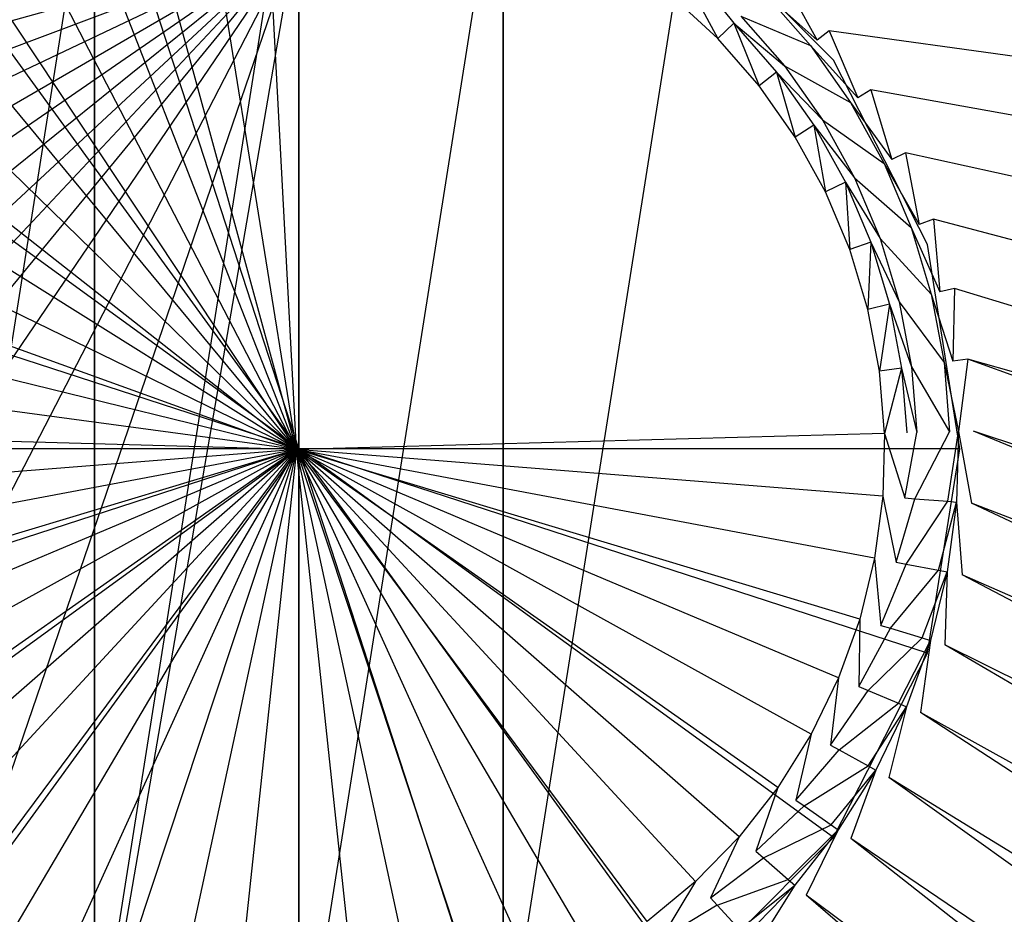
# Model space of a CAD drawing. Extents: x 0 to 0.55, y -0.37 to 0.
# Tile 9 of 21: x 0.263 to 0.307, y -0.202 to -0.161. Entities that reach past the tile are written whole.
import ezdxf

# ---------------------------------------------------------------- set-up
doc = ezdxf.new("R2010")
doc.units = 0
doc.layers.add('L0_WT_51665_0___REPLACEMTFOREMP', color=7, linetype='CONTINUOUS')
doc.layers.add('L1_ABLAUF60____REPLACEMTFOREMPT', color=7, linetype='CONTINUOUS')

msp = doc.modelspace()

# ---------------------------------------------------------------- linework, layer by layer
at = {"layer": 'L0_WT_51665_0___REPLACEMTFOREMP', "color": 8}
for points, invisible_edges in [([(0.275069, -0.180969, 0.036339), (0.273648, -0.154304, 0.036171), (0.270823, -0.154606, 0.036173), (0.275069, -0.180969, 0.036339)], 14), ([(0.276489, -0.154304, 0.036171), (0.273648, -0.154304, 0.036171), (0.275069, -0.180969, 0.036339), (0.276489, -0.154304, 0.036171)], 14), ([(0.279315, -0.154606, 0.036173), (0.276489, -0.154304, 0.036171), (0.275069, -0.180969, 0.036339), (0.279315, -0.154606, 0.036173)], 14), ([(0.275069, -0.180969, 0.036339), (0.270823, -0.154606, 0.036173), (0.268045, -0.155206, 0.036177), (0.275069, -0.180969, 0.036339)], 14), ([(0.282092, -0.155206, 0.036177), (0.279315, -0.154606, 0.036173), (0.275069, -0.180969, 0.036339), (0.282092, -0.155206, 0.036177)], 14), ([(0.275069, -0.180969, 0.036339), (0.268045, -0.155206, 0.036177), (0.265348, -0.156099, 0.036183), (0.275069, -0.180969, 0.036339)], 14), ([(0.28479, -0.156099, 0.036183), (0.282092, -0.155206, 0.036177), (0.275069, -0.180969, 0.036339), (0.28479, -0.156099, 0.036183)], 14), ([(0.275069, -0.180969, 0.036339), (0.265348, -0.156099, 0.036183), (0.26276, -0.157273, 0.03619), (0.275069, -0.180969, 0.036339)], 14), ([(0.287377, -0.157273, 0.03619), (0.28479, -0.156099, 0.036183), (0.275069, -0.180969, 0.036339), (0.287377, -0.157273, 0.03619)], 14), ([(0.275069, -0.180969, 0.036339), (0.26276, -0.157273, 0.03619), (0.260312, -0.158715, 0.036199), (0.275069, -0.180969, 0.036339)], 14), ([(0.289825, -0.158715, 0.036199), (0.287377, -0.157273, 0.03619), (0.275069, -0.180969, 0.036339), (0.289825, -0.158715, 0.036199)], 14), ([(0.408398, -0.164534, 0.041569), (0.402978, -0.158541, 0.04148), (0.294685, -0.1573, 0.041767), (0.408398, -0.164534, 0.041569)], 14), ([(0.408398, -0.164534, 0.041569), (0.294685, -0.1573, 0.041767), (0.297089, -0.159519, 0.041781), (0.408398, -0.164534, 0.041569)], 14), ([(0.274999, -0.157936, 0.000809), (0.074604, -0.17661, 0.000002), (0.073743, -0.158204), (0.274999, -0.157936, 0.000809)], 14), ([(0.274999, -0.157936, 0.000809), (0.077168, -0.194669, 0.000003), (0.074604, -0.17661, 0.000002), (0.274999, -0.157936, 0.000809)], 14), ([(0.274999, -0.157936, 0.000809), (0.08139, -0.212094, 0.000005), (0.077168, -0.194669, 0.000003), (0.274999, -0.157936, 0.000809)], 14), ([(0.274999, -0.157936, 0.000809), (0.087193, -0.228582, 0.000006), (0.08139, -0.212094, 0.000005), (0.274999, -0.157936, 0.000809)], 14), ([(0.274999, -0.157936, 0.000809), (0.094473, -0.243845, 0.000008), (0.087193, -0.228582, 0.000006), (0.274999, -0.157936, 0.000809)], 14), ([(0.274999, -0.157936, 0.000809), (0.103096, -0.257623, 0.000009), (0.094473, -0.243845, 0.000008), (0.274999, -0.157936, 0.000809)], 14), ([(0.274999, -0.157936, 0.000809), (0.112907, -0.269678, 0.000011), (0.103096, -0.257623, 0.000009), (0.274999, -0.157936, 0.000809)], 14), ([(0.274999, -0.157936, 0.000809), (0.123729, -0.279809, 0.000012), (0.112907, -0.269678, 0.000011), (0.274999, -0.157936, 0.000809)], 14), ([(0.274999, -0.157936, 0.000809), (0.135369, -0.287851, 0.000014), (0.123729, -0.279809, 0.000012), (0.274999, -0.157936, 0.000809)], 14), ([(0.274999, -0.157936, 0.000809), (0.147624, -0.29368, 0.000015), (0.135369, -0.287851, 0.000014), (0.274999, -0.157936, 0.000809)], 14), ([(0.274999, -0.157936, 0.000809), (0.160486, -0.297264, 0.000015), (0.147624, -0.29368, 0.000015), (0.274999, -0.157936, 0.000809)], 14), ([(0.274999, -0.157936, 0.000809), (0.177278, -0.301833, 0.000015), (0.160486, -0.297264, 0.000015), (0.274999, -0.157936, 0.000809)], 14), ([(0.274999, -0.157936, 0.000809), (0.198814, -0.305454, 0.000015), (0.177278, -0.301833, 0.000015), (0.274999, -0.157936, 0.000809)], 14), ([(0.274999, -0.157936, 0.000809), (0.224018, -0.306851, 0.000015), (0.198814, -0.305454, 0.000015), (0.274999, -0.157936, 0.000809)], 14), ([(0.274999, -0.157936, 0.000809), (0.249352, -0.306851, 0.000015), (0.224018, -0.306851, 0.000015), (0.274999, -0.157936, 0.000809)], 14), ([(0.275, -0.306851, 0.000015), (0.249352, -0.306851, 0.000015), (0.274999, -0.157936, 0.000809), (0.275, -0.306851, 0.000015)], 14), ([(0.389514, -0.297264, 0.000015), (0.372722, -0.301833, 0.000015), (0.274999, -0.157936, 0.000809), (0.389514, -0.297264, 0.000015)], 14), ([(0.426271, -0.279809, 0.000012), (0.414631, -0.287851, 0.000014), (0.274999, -0.157936, 0.000809), (0.426271, -0.279809, 0.000012)], 14), ([(0.455527, -0.243845, 0.000008), (0.446904, -0.257623, 0.000009), (0.274999, -0.157936, 0.000809), (0.455527, -0.243845, 0.000008)], 14), ([(0.472832, -0.194669, 0.000003), (0.46861, -0.212094, 0.000005), (0.274999, -0.157936, 0.000809), (0.472832, -0.194669, 0.000003)], 14), ([(0.372722, -0.301833, 0.000015), (0.351186, -0.305454, 0.000015), (0.274999, -0.157936, 0.000809), (0.372722, -0.301833, 0.000015)], 14), ([(0.402376, -0.29368, 0.000015), (0.389514, -0.297264, 0.000015), (0.274999, -0.157936, 0.000809), (0.402376, -0.29368, 0.000015)], 14), ([(0.437093, -0.269678, 0.000011), (0.426271, -0.279809, 0.000012), (0.274999, -0.157936, 0.000809), (0.437093, -0.269678, 0.000011)], 14), ([(0.462807, -0.228582, 0.000006), (0.455527, -0.243845, 0.000008), (0.274999, -0.157936, 0.000809), (0.462807, -0.228582, 0.000006)], 14), ([(0.475396, -0.17661, 0.000001), (0.472832, -0.194669, 0.000003), (0.274999, -0.157936, 0.000809), (0.475396, -0.17661, 0.000001)], 14), ([(0.325982, -0.306851, 0.000015), (0.300648, -0.306851, 0.000015), (0.274999, -0.157936, 0.000809), (0.325982, -0.306851, 0.000015)], 14), ([(0.300648, -0.306851, 0.000015), (0.275, -0.306851, 0.000015), (0.274999, -0.157936, 0.000809), (0.300648, -0.306851, 0.000015)], 14), ([(0.414631, -0.287851, 0.000014), (0.402376, -0.29368, 0.000015), (0.274999, -0.157936, 0.000809), (0.414631, -0.287851, 0.000014)], 14), ([(0.446904, -0.257623, 0.000009), (0.437093, -0.269678, 0.000011), (0.274999, -0.157936, 0.000809), (0.446904, -0.257623, 0.000009)], 14), ([(0.46861, -0.212094, 0.000005), (0.462807, -0.228582, 0.000006), (0.274999, -0.157936, 0.000809), (0.46861, -0.212094, 0.000005)], 14), ([(0.476257, -0.158204), (0.475396, -0.17661, 0.000001), (0.274999, -0.157936, 0.000809), (0.476257, -0.158204)], 14), ([(0.351186, -0.305454, 0.000015), (0.325982, -0.306851, 0.000015), (0.274999, -0.157936, 0.000809), (0.351186, -0.305454, 0.000015)], 14), ([(0.275069, -0.180969, 0.036339), (0.260312, -0.158715, 0.036199), (0.258031, -0.16041, 0.03621), (0.275069, -0.180969, 0.036339)], 14), ([(0.292106, -0.16041, 0.03621), (0.289825, -0.158715, 0.036199), (0.275069, -0.180969, 0.036339), (0.292106, -0.16041, 0.03621)], 14), ([(0.294913, -0.161637, 0.036218), (0.293037, -0.159287, 0.037036), (0.292747, -0.159637, 0.036205), (0.294913, -0.161637, 0.036218)], 13), ([(0.293037, -0.159287, 0.037036), (0.294913, -0.161637, 0.036218), (0.295238, -0.16132, 0.037049), (0.293037, -0.159287, 0.037036)], 14), ([(0.294194, -0.162337, 0.036222), (0.292747, -0.159637, 0.036205), (0.292106, -0.16041, 0.03621), (0.294194, -0.162337, 0.036222)], 13), ([(0.292747, -0.159637, 0.036205), (0.294194, -0.162337, 0.036222), (0.294913, -0.161637, 0.036218), (0.292747, -0.159637, 0.036205)], 14), ([(0.2987, -0.162407, 0.041799), (0.297089, -0.159519, 0.041781), (0.296594, -0.160001, 0.041784), (0.2987, -0.162407, 0.041799)], 13), ([(0.413057, -0.171164, 0.041668), (0.408398, -0.164534, 0.041569), (0.297089, -0.159519, 0.041781), (0.413057, -0.171164, 0.041668)], 14), ([(0.413057, -0.171164, 0.041668), (0.297089, -0.159519, 0.041781), (0.299243, -0.161981, 0.041797), (0.413057, -0.171164, 0.041668)], 14), ([(0.297089, -0.159519, 0.041781), (0.2987, -0.162407, 0.041799), (0.299243, -0.161981, 0.041797), (0.297089, -0.159519, 0.041781)], 14), ([(0.295238, -0.16132, 0.037049), (0.298387, -0.162652, 0.040806), (0.296309, -0.160277, 0.040791), (0.295238, -0.16132, 0.037049)], 14), ([(0.296309, -0.160277, 0.040791), (0.2987, -0.162407, 0.041799), (0.296594, -0.160001, 0.041784), (0.296309, -0.160277, 0.040791)], 14), ([(0.2987, -0.162407, 0.041799), (0.296309, -0.160277, 0.040791), (0.298387, -0.162652, 0.040806), (0.2987, -0.162407, 0.041799)], 13), ([(0.275069, -0.180969, 0.036339), (0.258031, -0.16041, 0.03621), (0.255943, -0.162337, 0.036222), (0.275069, -0.180969, 0.036339)], 14), ([(0.294194, -0.162337, 0.036222), (0.292106, -0.16041, 0.03621), (0.275069, -0.180969, 0.036339), (0.294194, -0.162337, 0.036222)], 14), ([(0.296065, -0.164476, 0.036235), (0.294913, -0.161637, 0.036218), (0.294194, -0.162337, 0.036222), (0.296065, -0.164476, 0.036235)], 13), ([(0.294913, -0.161637, 0.036218), (0.297212, -0.163575, 0.037063), (0.295238, -0.16132, 0.037049), (0.294913, -0.161637, 0.036218)], 14), ([(0.297212, -0.163575, 0.037063), (0.294913, -0.161637, 0.036218), (0.296855, -0.163856, 0.036232), (0.297212, -0.163575, 0.037063)], 13), ([(0.294913, -0.161637, 0.036218), (0.296065, -0.164476, 0.036235), (0.296855, -0.163856, 0.036232), (0.294913, -0.161637, 0.036218)], 14), ([(0.298387, -0.162652, 0.040806), (0.295238, -0.16132, 0.037049), (0.297212, -0.163575, 0.037063), (0.298387, -0.162652, 0.040806)], 13), ([(0.300538, -0.165024, 0.041816), (0.299243, -0.161981, 0.041797), (0.2987, -0.162407, 0.041799), (0.300538, -0.165024, 0.041816)], 13), ([(0.416878, -0.178321, 0.041775), (0.413057, -0.171164, 0.041668), (0.299243, -0.161981, 0.041797), (0.416878, -0.178321, 0.041775)], 14), ([(0.416878, -0.178321, 0.041775), (0.299243, -0.161981, 0.041797), (0.301123, -0.164658, 0.041814), (0.416878, -0.178321, 0.041775)], 14), ([(0.299243, -0.161981, 0.041797), (0.300538, -0.165024, 0.041816), (0.301123, -0.164658, 0.041814), (0.299243, -0.161981, 0.041797)], 14), ([(0.275069, -0.180969, 0.036339), (0.255943, -0.162337, 0.036222), (0.254072, -0.164476, 0.036235), (0.275069, -0.180969, 0.036339)], 14), ([(0.296065, -0.164476, 0.036235), (0.294194, -0.162337, 0.036222), (0.275069, -0.180969, 0.036339), (0.296065, -0.164476, 0.036235)], 14), ([(0.298387, -0.162652, 0.040806), (0.300538, -0.165024, 0.041816), (0.2987, -0.162407, 0.041799), (0.298387, -0.162652, 0.040806)], 14), ([(0.297212, -0.163575, 0.037063), (0.300201, -0.165235, 0.040822), (0.298387, -0.162652, 0.040806), (0.297212, -0.163575, 0.037063)], 14), ([(0.300538, -0.165024, 0.041816), (0.298387, -0.162652, 0.040806), (0.300201, -0.165235, 0.040822), (0.300538, -0.165024, 0.041816)], 13), ([(0.297698, -0.166801, 0.03625), (0.296855, -0.163856, 0.036232), (0.296065, -0.164476, 0.036235), (0.297698, -0.166801, 0.03625)], 13), ([(0.296855, -0.163856, 0.036232), (0.298934, -0.166027, 0.037079), (0.297212, -0.163575, 0.037063), (0.296855, -0.163856, 0.036232)], 14), ([(0.298934, -0.166027, 0.037079), (0.296855, -0.163856, 0.036232), (0.298549, -0.166268, 0.036247), (0.298934, -0.166027, 0.037079)], 13), ([(0.296855, -0.163856, 0.036232), (0.297698, -0.166801, 0.03625), (0.298549, -0.166268, 0.036247), (0.296855, -0.163856, 0.036232)], 14), ([(0.300201, -0.165235, 0.040822), (0.297212, -0.163575, 0.037063), (0.298934, -0.166027, 0.037079), (0.300201, -0.165235, 0.040822)], 13), ([(0.275069, -0.180969, 0.036339), (0.254072, -0.164476, 0.036235), (0.252439, -0.166801, 0.03625), (0.275069, -0.180969, 0.036339)], 14), ([(0.297698, -0.166801, 0.03625), (0.296065, -0.164476, 0.036235), (0.275069, -0.180969, 0.036339), (0.297698, -0.166801, 0.03625)], 14), ([(0.302087, -0.167822, 0.041833), (0.301123, -0.164658, 0.041814), (0.300538, -0.165024, 0.041816), (0.302087, -0.167822, 0.041833)], 13), ([(0.419798, -0.185886, 0.041887), (0.416878, -0.178321, 0.041775), (0.301123, -0.164658, 0.041814), (0.419798, -0.185886, 0.041887)], 14), ([(0.419798, -0.185886, 0.041887), (0.301123, -0.164658, 0.041814), (0.302709, -0.167519, 0.041832), (0.419798, -0.185886, 0.041887)], 14), ([(0.301123, -0.164658, 0.041814), (0.302087, -0.167822, 0.041833), (0.302709, -0.167519, 0.041832), (0.301123, -0.164658, 0.041814)], 14), ([(0.298934, -0.166027, 0.037079), (0.30173, -0.167995, 0.040839), (0.300201, -0.165235, 0.040822), (0.298934, -0.166027, 0.037079)], 14), ([(0.300201, -0.165235, 0.040822), (0.302087, -0.167822, 0.041833), (0.300538, -0.165024, 0.041816), (0.300201, -0.165235, 0.040822)], 14), ([(0.302087, -0.167822, 0.041833), (0.300201, -0.165235, 0.040822), (0.30173, -0.167995, 0.040839), (0.302087, -0.167822, 0.041833)], 13), ([(0.298549, -0.166268, 0.036247), (0.300386, -0.168649, 0.037095), (0.298934, -0.166027, 0.037079), (0.298549, -0.166268, 0.036247)], 14), ([(0.30173, -0.167995, 0.040839), (0.298934, -0.166027, 0.037079), (0.300386, -0.168649, 0.037095), (0.30173, -0.167995, 0.040839)], 13), ([(0.299075, -0.169286, 0.036266), (0.298549, -0.166268, 0.036247), (0.297698, -0.166801, 0.03625), (0.299075, -0.169286, 0.036266)], 13), ([(0.300386, -0.168649, 0.037095), (0.298549, -0.166268, 0.036247), (0.299978, -0.168847, 0.036263), (0.300386, -0.168649, 0.037095)], 13), ([(0.298549, -0.166268, 0.036247), (0.299075, -0.169286, 0.036266), (0.299978, -0.168847, 0.036263), (0.298549, -0.166268, 0.036247)], 14), ([(0.275069, -0.180969, 0.036339), (0.252439, -0.166801, 0.03625), (0.251062, -0.169286, 0.036266), (0.275069, -0.180969, 0.036339)], 14), ([(0.299075, -0.169286, 0.036266), (0.297698, -0.166801, 0.03625), (0.275069, -0.180969, 0.036339), (0.299075, -0.169286, 0.036266)], 14), ([(0.303331, -0.170768, 0.041852), (0.302709, -0.167519, 0.041832), (0.302087, -0.167822, 0.041833), (0.303331, -0.170768, 0.041852)], 13), ([(0.421769, -0.193733, 0.042004), (0.419798, -0.185886, 0.041887), (0.302709, -0.167519, 0.041832), (0.421769, -0.193733, 0.042004)], 14), ([(0.421769, -0.193733, 0.042004), (0.302709, -0.167519, 0.041832), (0.303981, -0.170533, 0.041851), (0.421769, -0.193733, 0.042004)], 14), ([(0.302709, -0.167519, 0.041832), (0.303331, -0.170768, 0.041852), (0.303981, -0.170533, 0.041851), (0.302709, -0.167519, 0.041832)], 14), ([(0.30173, -0.167995, 0.040839), (0.303331, -0.170768, 0.041852), (0.302087, -0.167822, 0.041833), (0.30173, -0.167995, 0.040839)], 14), ([(0.300386, -0.168649, 0.037095), (0.302957, -0.170902, 0.040858), (0.30173, -0.167995, 0.040839), (0.300386, -0.168649, 0.037095)], 14), ([(0.303331, -0.170768, 0.041852), (0.30173, -0.167995, 0.040839), (0.302957, -0.170902, 0.040858), (0.303331, -0.170768, 0.041852)], 13), ([(0.30018, -0.171904, 0.036282), (0.299978, -0.168847, 0.036263), (0.299075, -0.169286, 0.036266), (0.30018, -0.171904, 0.036282)], 13), ([(0.299978, -0.168847, 0.036263), (0.301551, -0.171409, 0.037113), (0.300386, -0.168649, 0.037095), (0.299978, -0.168847, 0.036263)], 14), ([(0.301551, -0.171409, 0.037113), (0.299978, -0.168847, 0.036263), (0.301124, -0.171563, 0.03628), (0.301551, -0.171409, 0.037113)], 13), ([(0.299978, -0.168847, 0.036263), (0.30018, -0.171904, 0.036282), (0.301124, -0.171563, 0.03628), (0.299978, -0.168847, 0.036263)], 14), ([(0.302957, -0.170902, 0.040858), (0.300386, -0.168649, 0.037095), (0.301551, -0.171409, 0.037113), (0.302957, -0.170902, 0.040858)], 13), ([(0.275069, -0.180969, 0.036339), (0.251062, -0.169286, 0.036266), (0.249957, -0.171904, 0.036282), (0.275069, -0.180969, 0.036339)], 14), ([(0.30018, -0.171904, 0.036282), (0.299075, -0.169286, 0.036266), (0.275069, -0.180969, 0.036339), (0.30018, -0.171904, 0.036282)], 14), ([(0.304254, -0.17383, 0.041871), (0.303981, -0.170533, 0.041851), (0.303331, -0.170768, 0.041852), (0.304254, -0.17383, 0.041871)], 13), ([(0.42276, -0.201732, 0.042123), (0.421769, -0.193733, 0.042004), (0.303981, -0.170533, 0.041851), (0.42276, -0.201732, 0.042123)], 14), ([(0.42276, -0.201732, 0.042123), (0.303981, -0.170533, 0.041851), (0.304925, -0.173666, 0.04187), (0.42276, -0.201732, 0.042123)], 14), ([(0.303981, -0.170533, 0.041851), (0.304254, -0.17383, 0.041871), (0.304925, -0.173666, 0.04187), (0.303981, -0.170533, 0.041851)], 14), ([(0.301551, -0.171409, 0.037113), (0.303868, -0.173924, 0.040877), (0.302957, -0.170902, 0.040858), (0.301551, -0.171409, 0.037113)], 14), ([(0.302957, -0.170902, 0.040858), (0.304254, -0.17383, 0.041871), (0.303331, -0.170768, 0.041852), (0.302957, -0.170902, 0.040858)], 14), ([(0.304254, -0.17383, 0.041871), (0.302957, -0.170902, 0.040858), (0.303868, -0.173924, 0.040877), (0.304254, -0.17383, 0.041871)], 13), ([(0.301124, -0.171563, 0.03628), (0.302417, -0.174278, 0.037131), (0.301551, -0.171409, 0.037113), (0.301124, -0.171563, 0.03628)], 14), ([(0.303868, -0.173924, 0.040877), (0.301551, -0.171409, 0.037113), (0.302417, -0.174278, 0.037131), (0.303868, -0.173924, 0.040877)], 13), ([(0.275069, -0.180969, 0.036339), (0.249957, -0.171904, 0.036282), (0.249137, -0.174624, 0.036299), (0.275069, -0.180969, 0.036339)], 14), ([(0.301, -0.174624, 0.036299), (0.30018, -0.171904, 0.036282), (0.275069, -0.180969, 0.036339), (0.301, -0.174624, 0.036299)], 14), ([(0.301, -0.174624, 0.036299), (0.301124, -0.171563, 0.03628), (0.30018, -0.171904, 0.036282), (0.301, -0.174624, 0.036299)], 13), ([(0.301124, -0.171563, 0.03628), (0.301, -0.174624, 0.036299), (0.301976, -0.174386, 0.036298), (0.301124, -0.171563, 0.03628)], 14), ([(0.302417, -0.174278, 0.037131), (0.301124, -0.171563, 0.03628), (0.301976, -0.174386, 0.036298), (0.302417, -0.174278, 0.037131)], 13), ([(0.304847, -0.176972, 0.041891), (0.304925, -0.173666, 0.04187), (0.304254, -0.17383, 0.041871), (0.304847, -0.176972, 0.041891)], 13), ([(0.304925, -0.173666, 0.04187), (0.304847, -0.176972, 0.041891), (0.305531, -0.17688, 0.041891), (0.304925, -0.173666, 0.04187)], 14), ([(0.423232, -0.21017, 0.042249), (0.42276, -0.201732, 0.042123), (0.304925, -0.173666, 0.04187), (0.423232, -0.21017, 0.042249)], 14), ([(0.423232, -0.21017, 0.042249), (0.304925, -0.173666, 0.04187), (0.305531, -0.17688, 0.041891), (0.423232, -0.21017, 0.042249)], 14), ([(0.302417, -0.174278, 0.037131), (0.304453, -0.177025, 0.040896), (0.303868, -0.173924, 0.040877), (0.302417, -0.174278, 0.037131)], 14), ([(0.303868, -0.173924, 0.040877), (0.304847, -0.176972, 0.041891), (0.304254, -0.17383, 0.041871), (0.303868, -0.173924, 0.040877)], 14), ([(0.304847, -0.176972, 0.041891), (0.303868, -0.173924, 0.040877), (0.304453, -0.177025, 0.040896), (0.304847, -0.176972, 0.041891)], 13), ([(0.275069, -0.180969, 0.036339), (0.249137, -0.174624, 0.036299), (0.248611, -0.177417, 0.036317), (0.275069, -0.180969, 0.036339)], 14), ([(0.301527, -0.177417, 0.036317), (0.301, -0.174624, 0.036299), (0.275069, -0.180969, 0.036339), (0.301527, -0.177417, 0.036317)], 14), ([(0.301527, -0.177417, 0.036317), (0.301976, -0.174386, 0.036298), (0.301, -0.174624, 0.036299), (0.301527, -0.177417, 0.036317)], 13), ([(0.301976, -0.174386, 0.036298), (0.301527, -0.177417, 0.036317), (0.302522, -0.177283, 0.036316), (0.301976, -0.174386, 0.036298)], 14), ([(0.301976, -0.174386, 0.036298), (0.302972, -0.177223, 0.037149), (0.302417, -0.174278, 0.037131), (0.301976, -0.174386, 0.036298)], 14), ([(0.302972, -0.177223, 0.037149), (0.301976, -0.174386, 0.036298), (0.302522, -0.177283, 0.036316), (0.302972, -0.177223, 0.037149)], 13), ([(0.304453, -0.177025, 0.040896), (0.302417, -0.174278, 0.037131), (0.302972, -0.177223, 0.037149), (0.304453, -0.177025, 0.040896)], 13), ([(0.305102, -0.18016, 0.041911), (0.305531, -0.17688, 0.041891), (0.304847, -0.176972, 0.041891), (0.305102, -0.18016, 0.041911)], 13), ([(0.305531, -0.17688, 0.041891), (0.305102, -0.18016, 0.041911), (0.305792, -0.180141, 0.041911), (0.305531, -0.17688, 0.041891)], 14), ([(0.423232, -0.21017, 0.042249), (0.305531, -0.17688, 0.041891), (0.422752, -0.219479, 0.042241), (0.423232, -0.21017, 0.042249)], 14), ([(0.422752, -0.219479, 0.042241), (0.305531, -0.17688, 0.041891), (0.305792, -0.180141, 0.041911), (0.422752, -0.219479, 0.042241)], 14), ([(0.301753, -0.180249, 0.036335), (0.302522, -0.177283, 0.036316), (0.301527, -0.177417, 0.036317), (0.301753, -0.180249, 0.036335)], 13), ([(0.302522, -0.177283, 0.036316), (0.301753, -0.180249, 0.036335), (0.302757, -0.180222, 0.036335), (0.302522, -0.177283, 0.036316)], 14), ([(0.302522, -0.177283, 0.036316), (0.303211, -0.18021, 0.037168), (0.302972, -0.177223, 0.037149), (0.302522, -0.177283, 0.036316)], 14), ([(0.303211, -0.18021, 0.037168), (0.302522, -0.177283, 0.036316), (0.302757, -0.180222, 0.036335), (0.303211, -0.18021, 0.037168)], 13), ([(0.302972, -0.177223, 0.037149), (0.304705, -0.18017, 0.040916), (0.304453, -0.177025, 0.040896), (0.302972, -0.177223, 0.037149)], 14), ([(0.304705, -0.18017, 0.040916), (0.302972, -0.177223, 0.037149), (0.303211, -0.18021, 0.037168), (0.304705, -0.18017, 0.040916)], 13), ([(0.304453, -0.177025, 0.040896), (0.305102, -0.18016, 0.041911), (0.304847, -0.176972, 0.041891), (0.304453, -0.177025, 0.040896)], 14), ([(0.305102, -0.18016, 0.041911), (0.304453, -0.177025, 0.040896), (0.304705, -0.18017, 0.040916), (0.305102, -0.18016, 0.041911)], 13), ([(0.275069, -0.180969, 0.036339), (0.248611, -0.177417, 0.036317), (0.248384, -0.180249, 0.036335), (0.275069, -0.180969, 0.036339)], 14), ([(0.301753, -0.180249, 0.036335), (0.301527, -0.177417, 0.036317), (0.275069, -0.180969, 0.036339), (0.301753, -0.180249, 0.036335)], 14), ([(0.275069, -0.180969, 0.036339), (0.248384, -0.180249, 0.036335), (0.248459, -0.183089, 0.036353), (0.275069, -0.180969, 0.036339)], 14), ([(0.301753, -0.180249, 0.036335), (0.275069, -0.180969, 0.036339), (0.301678, -0.183089, 0.036353), (0.301753, -0.180249, 0.036335)], 14), ([(0.302679, -0.18317, 0.036353), (0.301753, -0.180249, 0.036335), (0.301678, -0.183089, 0.036353), (0.302679, -0.18317, 0.036353)], 13), ([(0.301753, -0.180249, 0.036335), (0.302679, -0.18317, 0.036353), (0.302757, -0.180222, 0.036335), (0.301753, -0.180249, 0.036335)], 14), ([(0.303211, -0.18021, 0.037168), (0.302679, -0.18317, 0.036353), (0.303131, -0.183206, 0.037187), (0.303211, -0.18021, 0.037168)], 13), ([(0.302679, -0.18317, 0.036353), (0.303211, -0.18021, 0.037168), (0.302757, -0.180222, 0.036335), (0.302679, -0.18317, 0.036353)], 14), ([(0.304705, -0.18017, 0.040916), (0.303131, -0.183206, 0.037187), (0.304621, -0.183325, 0.040936), (0.304705, -0.18017, 0.040916)], 13), ([(0.303131, -0.183206, 0.037187), (0.304705, -0.18017, 0.040916), (0.303211, -0.18021, 0.037168), (0.303131, -0.183206, 0.037187)], 14), ([(0.305102, -0.18016, 0.041911), (0.304621, -0.183325, 0.040936), (0.305017, -0.183357, 0.041931), (0.305102, -0.18016, 0.041911)], 13), ([(0.304621, -0.183325, 0.040936), (0.305102, -0.18016, 0.041911), (0.304705, -0.18017, 0.040916), (0.304621, -0.183325, 0.040936)], 14), ([(0.305705, -0.183412, 0.041932), (0.305102, -0.18016, 0.041911), (0.305017, -0.183357, 0.041931), (0.305705, -0.183412, 0.041932)], 13), ([(0.305102, -0.18016, 0.041911), (0.305705, -0.183412, 0.041932), (0.305792, -0.180141, 0.041911), (0.305102, -0.18016, 0.041911)], 14), ([(0.4212, -0.228241, 0.042231), (0.305792, -0.180141, 0.041911), (0.305705, -0.183412, 0.041932), (0.4212, -0.228241, 0.042231)], 14), ([(0.422752, -0.219479, 0.042241), (0.305792, -0.180141, 0.041911), (0.4212, -0.228241, 0.042231), (0.422752, -0.219479, 0.042241)], 14), ([(0.275069, -0.180969, 0.036339), (0.248459, -0.183089, 0.036353), (0.248837, -0.185906, 0.036371), (0.275069, -0.180969, 0.036339)], 14), ([(0.275069, -0.180969, 0.036339), (0.248837, -0.185906, 0.036371), (0.249511, -0.188666, 0.036388), (0.275069, -0.180969, 0.036339)], 14), ([(0.275069, -0.180969, 0.036339), (0.249511, -0.188666, 0.036388), (0.250475, -0.191339, 0.036405), (0.275069, -0.180969, 0.036339)], 14), ([(0.275069, -0.180969, 0.036339), (0.250475, -0.191339, 0.036405), (0.251717, -0.193894, 0.036421), (0.275069, -0.180969, 0.036339)], 14), ([(0.275069, -0.180969, 0.036339), (0.251717, -0.193894, 0.036421), (0.253225, -0.196303, 0.036436), (0.275069, -0.180969, 0.036339)], 14), ([(0.275069, -0.180969, 0.036339), (0.253225, -0.196303, 0.036436), (0.254979, -0.198538, 0.03645), (0.275069, -0.180969, 0.036339)], 14), ([(0.275069, -0.180969, 0.036339), (0.254979, -0.198538, 0.03645), (0.256962, -0.200573, 0.036463), (0.275069, -0.180969, 0.036339)], 14), ([(0.275069, -0.180969, 0.036339), (0.256962, -0.200573, 0.036463), (0.259149, -0.202387, 0.036474), (0.275069, -0.180969, 0.036339)], 14), ([(0.275069, -0.180969, 0.036339), (0.259149, -0.202387, 0.036474), (0.261517, -0.203958, 0.036484), (0.275069, -0.180969, 0.036339)], 14), ([(0.275069, -0.180969, 0.036339), (0.261517, -0.203958, 0.036484), (0.264038, -0.205268, 0.036493), (0.275069, -0.180969, 0.036339)], 14), ([(0.275069, -0.180969, 0.036339), (0.264038, -0.205268, 0.036493), (0.266685, -0.206303, 0.036499), (0.275069, -0.180969, 0.036339)], 14), ([(0.275069, -0.180969, 0.036339), (0.266685, -0.206303, 0.036499), (0.269426, -0.20705, 0.036504), (0.275069, -0.180969, 0.036339)], 14), ([(0.275069, -0.180969, 0.036339), (0.269426, -0.20705, 0.036504), (0.272231, -0.207502, 0.036507), (0.275069, -0.180969, 0.036339)], 14), ([(0.275069, -0.180969, 0.036339), (0.272231, -0.207502, 0.036507), (0.275069, -0.207653, 0.036508), (0.275069, -0.180969, 0.036339)], 14), ([(0.293176, -0.200573, 0.036463), (0.275069, -0.180969, 0.036339), (0.290988, -0.202387, 0.036474), (0.293176, -0.200573, 0.036463)], 14), ([(0.29842, -0.193894, 0.036421), (0.275069, -0.180969, 0.036339), (0.296913, -0.196303, 0.036436), (0.29842, -0.193894, 0.036421)], 14), ([(0.301301, -0.185906, 0.036371), (0.275069, -0.180969, 0.036339), (0.300626, -0.188666, 0.036388), (0.301301, -0.185906, 0.036371)], 14), ([(0.283453, -0.206303, 0.036499), (0.275069, -0.180969, 0.036339), (0.280711, -0.20705, 0.036504), (0.283453, -0.206303, 0.036499)], 14), ([(0.28862, -0.203958, 0.036484), (0.275069, -0.180969, 0.036339), (0.286099, -0.205268, 0.036493), (0.28862, -0.203958, 0.036484)], 14), ([(0.295158, -0.198538, 0.03645), (0.275069, -0.180969, 0.036339), (0.293176, -0.200573, 0.036463), (0.295158, -0.198538, 0.03645)], 14), ([(0.299662, -0.191339, 0.036405), (0.275069, -0.180969, 0.036339), (0.29842, -0.193894, 0.036421), (0.299662, -0.191339, 0.036405)], 14), ([(0.301678, -0.183089, 0.036353), (0.275069, -0.180969, 0.036339), (0.301301, -0.185906, 0.036371), (0.301678, -0.183089, 0.036353)], 14), ([(0.286099, -0.205268, 0.036493), (0.275069, -0.180969, 0.036339), (0.283453, -0.206303, 0.036499), (0.286099, -0.205268, 0.036493)], 14), ([(0.277906, -0.207502, 0.036507), (0.275069, -0.180969, 0.036339), (0.275069, -0.207653, 0.036508), (0.277906, -0.207502, 0.036507)], 14), ([(0.290988, -0.202387, 0.036474), (0.275069, -0.180969, 0.036339), (0.28862, -0.203958, 0.036484), (0.290988, -0.202387, 0.036474)], 14), ([(0.296913, -0.196303, 0.036436), (0.275069, -0.180969, 0.036339), (0.295158, -0.198538, 0.03645), (0.296913, -0.196303, 0.036436)], 14), ([(0.300626, -0.188666, 0.036388), (0.275069, -0.180969, 0.036339), (0.299662, -0.191339, 0.036405), (0.300626, -0.188666, 0.036388)], 14), ([(0.280711, -0.20705, 0.036504), (0.275069, -0.180969, 0.036339), (0.277906, -0.207502, 0.036507), (0.280711, -0.20705, 0.036504)], 14), ([(0.302287, -0.186092, 0.036372), (0.301678, -0.183089, 0.036353), (0.301301, -0.185906, 0.036371), (0.302287, -0.186092, 0.036372)], 13), ([(0.301678, -0.183089, 0.036353), (0.302287, -0.186092, 0.036372), (0.302679, -0.18317, 0.036353), (0.301678, -0.183089, 0.036353)], 14), ([(0.302287, -0.186092, 0.036372), (0.303131, -0.183206, 0.037187), (0.302679, -0.18317, 0.036353), (0.302287, -0.186092, 0.036372)], 14), ([(0.303131, -0.183206, 0.037187), (0.302287, -0.186092, 0.036372), (0.302733, -0.186176, 0.037206), (0.303131, -0.183206, 0.037187)], 13), ([(0.302733, -0.186176, 0.037206), (0.304621, -0.183325, 0.040936), (0.303131, -0.183206, 0.037187), (0.302733, -0.186176, 0.037206)], 14), ([(0.304621, -0.183325, 0.040936), (0.302733, -0.186176, 0.037206), (0.304202, -0.186453, 0.040956), (0.304621, -0.183325, 0.040936)], 13), ([(0.304202, -0.186453, 0.040956), (0.305017, -0.183357, 0.041931), (0.304621, -0.183325, 0.040936), (0.304202, -0.186453, 0.040956)], 14), ([(0.305017, -0.183357, 0.041931), (0.304202, -0.186453, 0.040956), (0.304592, -0.186526, 0.041951), (0.305017, -0.183357, 0.041931)], 13), ([(0.305271, -0.186654, 0.041952), (0.305017, -0.183357, 0.041931), (0.304592, -0.186526, 0.041951), (0.305271, -0.186654, 0.041952)], 13), ([(0.305017, -0.183357, 0.041931), (0.305271, -0.186654, 0.041952), (0.305705, -0.183412, 0.041932), (0.305017, -0.183357, 0.041931)], 14), ([(0.418577, -0.236722, 0.042221), (0.305705, -0.183412, 0.041932), (0.305271, -0.186654, 0.041952), (0.418577, -0.236722, 0.042221)], 14), ([(0.4212, -0.228241, 0.042231), (0.305705, -0.183412, 0.041932), (0.418577, -0.236722, 0.042221), (0.4212, -0.228241, 0.042231)], 14), ([(0.301588, -0.188956, 0.03639), (0.301301, -0.185906, 0.036371), (0.300626, -0.188666, 0.036388), (0.301588, -0.188956, 0.03639)], 13), ([(0.301301, -0.185906, 0.036371), (0.301588, -0.188956, 0.03639), (0.302287, -0.186092, 0.036372), (0.301301, -0.185906, 0.036371)], 14), ([(0.301588, -0.188956, 0.03639), (0.302733, -0.186176, 0.037206), (0.302287, -0.186092, 0.036372), (0.301588, -0.188956, 0.03639)], 14), ([(0.302733, -0.186176, 0.037206), (0.301588, -0.188956, 0.03639), (0.302022, -0.189087, 0.037224), (0.302733, -0.186176, 0.037206)], 13), ([(0.302022, -0.189087, 0.037224), (0.304202, -0.186453, 0.040956), (0.302733, -0.186176, 0.037206), (0.302022, -0.189087, 0.037224)], 14), ([(0.304202, -0.186453, 0.040956), (0.302022, -0.189087, 0.037224), (0.303453, -0.189518, 0.040975), (0.304202, -0.186453, 0.040956)], 13), ([(0.303453, -0.189518, 0.040975), (0.304592, -0.186526, 0.041951), (0.304202, -0.186453, 0.040956), (0.303453, -0.189518, 0.040975)], 14), ([(0.304592, -0.186526, 0.041951), (0.303453, -0.189518, 0.040975), (0.303833, -0.189633, 0.041971), (0.304592, -0.186526, 0.041951)], 13), ([(0.304495, -0.189832, 0.041972), (0.304592, -0.186526, 0.041951), (0.303833, -0.189633, 0.041971), (0.304495, -0.189832, 0.041972)], 13), ([(0.304592, -0.186526, 0.041951), (0.304495, -0.189832, 0.041972), (0.305271, -0.186654, 0.041952), (0.304592, -0.186526, 0.041951)], 14), ([(0.414928, -0.244779, 0.042213), (0.305271, -0.186654, 0.041952), (0.304495, -0.189832, 0.041972), (0.414928, -0.244779, 0.042213)], 14), ([(0.418577, -0.236722, 0.042221), (0.305271, -0.186654, 0.041952), (0.414928, -0.244779, 0.042213), (0.418577, -0.236722, 0.042221)], 14), ([(0.300587, -0.191729, 0.036407), (0.300626, -0.188666, 0.036388), (0.299662, -0.191339, 0.036405), (0.300587, -0.191729, 0.036407)], 13), ([(0.300626, -0.188666, 0.036388), (0.300587, -0.191729, 0.036407), (0.301588, -0.188956, 0.03639), (0.300626, -0.188666, 0.036388)], 14), ([(0.300587, -0.191729, 0.036407), (0.302022, -0.189087, 0.037224), (0.301588, -0.188956, 0.03639), (0.300587, -0.191729, 0.036407)], 14), ([(0.302022, -0.189087, 0.037224), (0.300587, -0.191729, 0.036407), (0.301006, -0.191906, 0.037242), (0.302022, -0.189087, 0.037224)], 13), ([(0.301006, -0.191906, 0.037242), (0.303453, -0.189518, 0.040975), (0.302022, -0.189087, 0.037224), (0.301006, -0.191906, 0.037242)], 14), ([(0.303453, -0.189518, 0.040975), (0.301006, -0.191906, 0.037242), (0.302383, -0.192487, 0.040994), (0.303453, -0.189518, 0.040975)], 13), ([(0.302383, -0.192487, 0.040994), (0.303833, -0.189633, 0.041971), (0.303453, -0.189518, 0.040975), (0.302383, -0.192487, 0.040994)], 14), ([(0.303833, -0.189633, 0.041971), (0.302383, -0.192487, 0.040994), (0.302748, -0.192641, 0.04199), (0.303833, -0.189633, 0.041971)], 13), ([(0.303385, -0.19291, 0.041992), (0.303833, -0.189633, 0.041971), (0.302748, -0.192641, 0.04199), (0.303385, -0.19291, 0.041992)], 13), ([(0.303833, -0.189633, 0.041971), (0.303385, -0.19291, 0.041992), (0.304495, -0.189832, 0.041972), (0.303833, -0.189633, 0.041971)], 14), ([(0.410314, -0.252279, 0.042205), (0.304495, -0.189832, 0.041972), (0.303385, -0.19291, 0.041992), (0.410314, -0.252279, 0.042205)], 14), ([(0.414928, -0.244779, 0.042213), (0.304495, -0.189832, 0.041972), (0.410314, -0.252279, 0.042205), (0.414928, -0.244779, 0.042213)], 14), ([(0.299298, -0.194381, 0.036424), (0.299662, -0.191339, 0.036405), (0.29842, -0.193894, 0.036421), (0.299298, -0.194381, 0.036424)], 13), ([(0.299662, -0.191339, 0.036405), (0.299298, -0.194381, 0.036424), (0.300587, -0.191729, 0.036407), (0.299662, -0.191339, 0.036405)], 14), ([(0.299298, -0.194381, 0.036424), (0.301006, -0.191906, 0.037242), (0.300587, -0.191729, 0.036407), (0.299298, -0.194381, 0.036424)], 14), ([(0.301006, -0.191906, 0.037242), (0.299298, -0.194381, 0.036424), (0.299695, -0.194601, 0.037259), (0.301006, -0.191906, 0.037242)], 13), ([(0.299695, -0.194601, 0.037259), (0.302383, -0.192487, 0.040994), (0.301006, -0.191906, 0.037242), (0.299695, -0.194601, 0.037259)], 14), ([(0.302383, -0.192487, 0.040994), (0.299695, -0.194601, 0.037259), (0.301003, -0.195325, 0.041012), (0.302383, -0.192487, 0.040994)], 13), ([(0.301003, -0.195325, 0.041012), (0.302748, -0.192641, 0.04199), (0.302383, -0.192487, 0.040994), (0.301003, -0.195325, 0.041012)], 14), ([(0.302748, -0.192641, 0.04199), (0.301003, -0.195325, 0.041012), (0.30135, -0.195517, 0.042008), (0.302748, -0.192641, 0.04199)], 13), ([(0.301954, -0.195852, 0.04201), (0.302748, -0.192641, 0.04199), (0.30135, -0.195517, 0.042008), (0.301954, -0.195852, 0.04201)], 13), ([(0.302748, -0.192641, 0.04199), (0.301954, -0.195852, 0.04201), (0.303385, -0.19291, 0.041992), (0.302748, -0.192641, 0.04199)], 14), ([(0.404812, -0.259099, 0.042198), (0.303385, -0.19291, 0.041992), (0.301954, -0.195852, 0.04201), (0.404812, -0.259099, 0.042198)], 14), ([(0.410314, -0.252279, 0.042205), (0.303385, -0.19291, 0.041992), (0.404812, -0.259099, 0.042198), (0.410314, -0.252279, 0.042205)], 14), ([(0.297734, -0.19688, 0.03644), (0.29842, -0.193894, 0.036421), (0.296913, -0.196303, 0.036436), (0.297734, -0.19688, 0.03644)], 13), ([(0.29842, -0.193894, 0.036421), (0.297734, -0.19688, 0.03644), (0.299298, -0.194381, 0.036424), (0.29842, -0.193894, 0.036421)], 14), ([(0.297734, -0.19688, 0.03644), (0.299695, -0.194601, 0.037259), (0.299298, -0.194381, 0.036424), (0.297734, -0.19688, 0.03644)], 14), ([(0.299695, -0.194601, 0.037259), (0.297734, -0.19688, 0.03644), (0.298106, -0.197141, 0.037275), (0.299695, -0.194601, 0.037259)], 13), ([(0.298106, -0.197141, 0.037275), (0.301003, -0.195325, 0.041012), (0.299695, -0.194601, 0.037259), (0.298106, -0.197141, 0.037275)], 14), ([(0.301003, -0.195325, 0.041012), (0.298106, -0.197141, 0.037275), (0.299329, -0.198, 0.041028), (0.301003, -0.195325, 0.041012)], 13), ([(0.299329, -0.198, 0.041028), (0.30135, -0.195517, 0.042008), (0.301003, -0.195325, 0.041012), (0.299329, -0.198, 0.041028)], 14), ([(0.30135, -0.195517, 0.042008), (0.299329, -0.198, 0.041028), (0.299653, -0.198228, 0.042025), (0.30135, -0.195517, 0.042008)], 13), ([(0.300219, -0.198625, 0.042028), (0.30135, -0.195517, 0.042008), (0.299653, -0.198228, 0.042025), (0.300219, -0.198625, 0.042028)], 13), ([(0.30135, -0.195517, 0.042008), (0.300219, -0.198625, 0.042028), (0.301954, -0.195852, 0.04201), (0.30135, -0.195517, 0.042008)], 14), ([(0.398515, -0.265125, 0.042192), (0.301954, -0.195852, 0.04201), (0.300219, -0.198625, 0.042028), (0.398515, -0.265125, 0.042192)], 14), ([(0.404812, -0.259099, 0.042198), (0.301954, -0.195852, 0.04201), (0.398515, -0.265125, 0.042192), (0.404812, -0.259099, 0.042198)], 14), ([(0.295914, -0.199199, 0.036454), (0.296913, -0.196303, 0.036436), (0.295158, -0.198538, 0.03645), (0.295914, -0.199199, 0.036454)], 13), ([(0.296913, -0.196303, 0.036436), (0.295914, -0.199199, 0.036454), (0.297734, -0.19688, 0.03644), (0.296913, -0.196303, 0.036436)], 14), ([(0.295914, -0.199199, 0.036454), (0.298106, -0.197141, 0.037275), (0.297734, -0.19688, 0.03644), (0.295914, -0.199199, 0.036454)], 14), ([(0.298106, -0.197141, 0.037275), (0.295914, -0.199199, 0.036454), (0.296255, -0.199498, 0.03729), (0.298106, -0.197141, 0.037275)], 13), ([(0.296255, -0.199498, 0.03729), (0.299329, -0.198, 0.041028), (0.298106, -0.197141, 0.037275), (0.296255, -0.199498, 0.03729)], 14), ([(0.299329, -0.198, 0.041028), (0.296255, -0.199498, 0.03729), (0.29738, -0.200482, 0.041044), (0.299329, -0.198, 0.041028)], 13), ([(0.29738, -0.200482, 0.041044), (0.299653, -0.198228, 0.042025), (0.299329, -0.198, 0.041028), (0.29738, -0.200482, 0.041044)], 14), ([(0.299653, -0.198228, 0.042025), (0.29738, -0.200482, 0.041044), (0.297679, -0.200743, 0.042041), (0.299653, -0.198228, 0.042025)], 13), ([(0.298199, -0.201198, 0.042044), (0.299653, -0.198228, 0.042025), (0.297679, -0.200743, 0.042041), (0.298199, -0.201198, 0.042044)], 13), ([(0.299653, -0.198228, 0.042025), (0.298199, -0.201198, 0.042044), (0.300219, -0.198625, 0.042028), (0.299653, -0.198228, 0.042025)], 14), ([(0.293857, -0.201311, 0.036468), (0.295158, -0.198538, 0.03645), (0.293176, -0.200573, 0.036463), (0.293857, -0.201311, 0.036468)], 13), ([(0.295158, -0.198538, 0.03645), (0.293857, -0.201311, 0.036468), (0.295914, -0.199199, 0.036454), (0.295158, -0.198538, 0.03645)], 14), ([(0.391527, -0.270259, 0.042187), (0.300219, -0.198625, 0.042028), (0.298199, -0.201198, 0.042044), (0.391527, -0.270259, 0.042187)], 14), ([(0.398515, -0.265125, 0.042192), (0.300219, -0.198625, 0.042028), (0.391527, -0.270259, 0.042187), (0.398515, -0.265125, 0.042192)], 14), ([(0.293857, -0.201311, 0.036468), (0.296255, -0.199498, 0.03729), (0.295914, -0.199199, 0.036454), (0.293857, -0.201311, 0.036468)], 14), ([(0.296255, -0.199498, 0.03729), (0.293857, -0.201311, 0.036468), (0.294165, -0.201645, 0.037303), (0.296255, -0.199498, 0.03729)], 13), ([(0.294165, -0.201645, 0.037303), (0.29738, -0.200482, 0.041044), (0.296255, -0.199498, 0.03729), (0.294165, -0.201645, 0.037303)], 14), ([(0.291587, -0.203193, 0.03648), (0.293176, -0.200573, 0.036463), (0.290988, -0.202387, 0.036474), (0.291587, -0.203193, 0.03648)], 13), ([(0.293176, -0.200573, 0.036463), (0.291587, -0.203193, 0.03648), (0.293857, -0.201311, 0.036468), (0.293176, -0.200573, 0.036463)], 14), ([(0.29738, -0.200482, 0.041044), (0.294165, -0.201645, 0.037303), (0.295178, -0.202743, 0.041058), (0.29738, -0.200482, 0.041044)], 13), ([(0.295178, -0.202743, 0.041058), (0.297679, -0.200743, 0.042041), (0.29738, -0.200482, 0.041044), (0.295178, -0.202743, 0.041058)], 14), ([(0.297679, -0.200743, 0.042041), (0.295178, -0.202743, 0.041058), (0.295448, -0.203035, 0.042055), (0.297679, -0.200743, 0.042041)], 13), ([(0.295916, -0.203542, 0.042059), (0.297679, -0.200743, 0.042041), (0.295448, -0.203035, 0.042055), (0.295916, -0.203542, 0.042059)], 13), ([(0.297679, -0.200743, 0.042041), (0.295916, -0.203542, 0.042059), (0.298199, -0.201198, 0.042044), (0.297679, -0.200743, 0.042041)], 14), ([(0.291587, -0.203193, 0.03648), (0.294165, -0.201645, 0.037303), (0.293857, -0.201311, 0.036468), (0.291587, -0.203193, 0.03648)], 13), ([(0.383967, -0.274415, 0.042184), (0.298199, -0.201198, 0.042044), (0.295916, -0.203542, 0.042059), (0.383967, -0.274415, 0.042184)], 14), ([(0.391527, -0.270259, 0.042187), (0.298199, -0.201198, 0.042044), (0.383967, -0.274415, 0.042184), (0.391527, -0.270259, 0.042187)], 14), ([(0.294165, -0.201645, 0.037303), (0.291587, -0.203193, 0.03648), (0.291858, -0.203557, 0.037315), (0.294165, -0.201645, 0.037303)], 14), ([(0.291858, -0.203557, 0.037315), (0.295178, -0.202743, 0.041058), (0.294165, -0.201645, 0.037303), (0.291858, -0.203557, 0.037315)], 13)]:
    msp.add_3dface(points, dxfattribs=dict(at, invisible_edges=invisible_edges))
at = {"layer": 'L1_ABLAUF60____REPLACEMTFOREMPT', "color": 8}
for points, invisible_edges in [([(0.275172, -0.180948, 0.042272), (0.275172, -0.150948, 0.041272), (0.265901, -0.152416, 0.041272), (0.275172, -0.180948, 0.042272)], 14), ([(0.265901, -0.209479, 0.040272), (0.265901, -0.152416, 0.040272), (0.275172, -0.150948, 0.040272), (0.265901, -0.209479, 0.040272)], 10), ([(0.265901, -0.209479, 0.040272), (0.275172, -0.150948, 0.040272), (0.275172, -0.210948, 0.040272), (0.265901, -0.209479, 0.040272)], 13), ([(0.284442, -0.152416, 0.041272), (0.275172, -0.150948, 0.041272), (0.275172, -0.180948, 0.042272), (0.284442, -0.152416, 0.041272)], 14), ([(0.275172, -0.210948, 0.040272), (0.275172, -0.150948, 0.040272), (0.284442, -0.152416, 0.040272), (0.275172, -0.210948, 0.040272)], 10), ([(0.275172, -0.180948, 0.042272), (0.265901, -0.152416, 0.041272), (0.257538, -0.156677, 0.041272), (0.275172, -0.180948, 0.042272)], 14), ([(0.257538, -0.205218, 0.040272), (0.257538, -0.156677, 0.040272), (0.265901, -0.152416, 0.040272), (0.257538, -0.205218, 0.040272)], 10), ([(0.257538, -0.205218, 0.040272), (0.265901, -0.152416, 0.040272), (0.265901, -0.209479, 0.040272), (0.257538, -0.205218, 0.040272)], 13), ([(0.292805, -0.156677, 0.041272), (0.284442, -0.152416, 0.041272), (0.275172, -0.180948, 0.042272), (0.292805, -0.156677, 0.041272)], 14), ([(0.275172, -0.210948, 0.040272), (0.284442, -0.152416, 0.040272), (0.284442, -0.209479, 0.040272), (0.275172, -0.210948, 0.040272)], 13), ([(0.284442, -0.209479, 0.040272), (0.284442, -0.152416, 0.040272), (0.292805, -0.156677, 0.040272), (0.284442, -0.209479, 0.040272)], 10), ([(0.275172, -0.180948, 0.042272), (0.257538, -0.156677, 0.041272), (0.250901, -0.163314, 0.041272), (0.275172, -0.180948, 0.042272)], 14), ([(0.299442, -0.163314, 0.041272), (0.292805, -0.156677, 0.041272), (0.275172, -0.180948, 0.042272), (0.299442, -0.163314, 0.041272)], 14), ([(0.284442, -0.209479, 0.040272), (0.292805, -0.156677, 0.040272), (0.292805, -0.205218, 0.040272), (0.284442, -0.209479, 0.040272)], 15), ([(0.292805, -0.156677, 0.040272), (0.299442, -0.163314, 0.041272), (0.299442, -0.163314, 0.040272), (0.292805, -0.156677, 0.040272)], 13), ([(0.299442, -0.163314, 0.041272), (0.292805, -0.156677, 0.040272), (0.292805, -0.156677, 0.041272), (0.299442, -0.163314, 0.041272)], 14), ([(0.292805, -0.205218, 0.040272), (0.292805, -0.156677, 0.040272), (0.299442, -0.163314, 0.040272), (0.292805, -0.205218, 0.040272)], 15), ([(0.275172, -0.180948, 0.042272), (0.250901, -0.163314, 0.041272), (0.24664, -0.171677, 0.041272), (0.275172, -0.180948, 0.042272)], 14), ([(0.303703, -0.171677, 0.041272), (0.299442, -0.163314, 0.041272), (0.275172, -0.180948, 0.042272), (0.303703, -0.171677, 0.041272)], 14), ([(0.292805, -0.205218, 0.040272), (0.299442, -0.163314, 0.040272), (0.299442, -0.198581, 0.040272), (0.292805, -0.205218, 0.040272)], 15), ([(0.299442, -0.163314, 0.040272), (0.303703, -0.171677, 0.041272), (0.303703, -0.171677, 0.040272), (0.299442, -0.163314, 0.040272)], 13), ([(0.303703, -0.171677, 0.041272), (0.299442, -0.163314, 0.040272), (0.299442, -0.163314, 0.041272), (0.303703, -0.171677, 0.041272)], 14), ([(0.299442, -0.198581, 0.040272), (0.299442, -0.163314, 0.040272), (0.303703, -0.171677, 0.040272), (0.299442, -0.198581, 0.040272)], 15), ([(0.275172, -0.180948, 0.042272), (0.24664, -0.171677, 0.041272), (0.245172, -0.180948, 0.041272), (0.275172, -0.180948, 0.042272)], 14), ([(0.305172, -0.180948, 0.041272), (0.303703, -0.171677, 0.041272), (0.275172, -0.180948, 0.042272), (0.305172, -0.180948, 0.041272)], 14), ([(0.299442, -0.198581, 0.040272), (0.303703, -0.171677, 0.040272), (0.303703, -0.190218, 0.040272), (0.299442, -0.198581, 0.040272)], 15), ([(0.303703, -0.171677, 0.040272), (0.305172, -0.180948, 0.041272), (0.305172, -0.180948, 0.040272), (0.303703, -0.171677, 0.040272)], 13), ([(0.305172, -0.180948, 0.041272), (0.303703, -0.171677, 0.040272), (0.303703, -0.171677, 0.041272), (0.305172, -0.180948, 0.041272)], 14), ([(0.303703, -0.190218, 0.040272), (0.303703, -0.171677, 0.040272), (0.305172, -0.180948, 0.040272), (0.303703, -0.190218, 0.040272)], 15), ([(0.275172, -0.180948, 0.042272), (0.245172, -0.180948, 0.041272), (0.24664, -0.190218, 0.041272), (0.275172, -0.180948, 0.042272)], 14), ([(0.275172, -0.180948, 0.042272), (0.24664, -0.190218, 0.041272), (0.250901, -0.198581, 0.041272), (0.275172, -0.180948, 0.042272)], 14), ([(0.275172, -0.180948, 0.042272), (0.250901, -0.198581, 0.041272), (0.257538, -0.205218, 0.041272), (0.275172, -0.180948, 0.042272)], 14), ([(0.275172, -0.180948, 0.042272), (0.257538, -0.205218, 0.041272), (0.265901, -0.209479, 0.041272), (0.275172, -0.180948, 0.042272)], 14), ([(0.275172, -0.210948, 0.041272), (0.275172, -0.180948, 0.042272), (0.265901, -0.209479, 0.041272), (0.275172, -0.210948, 0.041272)], 14), ([(0.305172, -0.180948, 0.041272), (0.275172, -0.180948, 0.042272), (0.303703, -0.190218, 0.041272), (0.305172, -0.180948, 0.041272)], 14), ([(0.284442, -0.209479, 0.041272), (0.275172, -0.180948, 0.042272), (0.275172, -0.210948, 0.041272), (0.284442, -0.209479, 0.041272)], 14), ([(0.292805, -0.205218, 0.041272), (0.275172, -0.180948, 0.042272), (0.284442, -0.209479, 0.041272), (0.292805, -0.205218, 0.041272)], 14), ([(0.299442, -0.198581, 0.041272), (0.275172, -0.180948, 0.042272), (0.292805, -0.205218, 0.041272), (0.299442, -0.198581, 0.041272)], 14), ([(0.303703, -0.190218, 0.041272), (0.275172, -0.180948, 0.042272), (0.299442, -0.198581, 0.041272), (0.303703, -0.190218, 0.041272)], 14), ([(0.305172, -0.180948, 0.040272), (0.303703, -0.190218, 0.041272), (0.303703, -0.190218, 0.040272), (0.305172, -0.180948, 0.040272)], 13), ([(0.303703, -0.190218, 0.041272), (0.305172, -0.180948, 0.040272), (0.305172, -0.180948, 0.041272), (0.303703, -0.190218, 0.041272)], 14), ([(0.303703, -0.190218, 0.040272), (0.299442, -0.198581, 0.041272), (0.299442, -0.198581, 0.040272), (0.303703, -0.190218, 0.040272)], 13), ([(0.299442, -0.198581, 0.041272), (0.303703, -0.190218, 0.040272), (0.303703, -0.190218, 0.041272), (0.299442, -0.198581, 0.041272)], 14), ([(0.299442, -0.198581, 0.040272), (0.292805, -0.205218, 0.041272), (0.292805, -0.205218, 0.040272), (0.299442, -0.198581, 0.040272)], 13), ([(0.292805, -0.205218, 0.041272), (0.299442, -0.198581, 0.040272), (0.299442, -0.198581, 0.041272), (0.292805, -0.205218, 0.041272)], 14)]:
    msp.add_3dface(points, dxfattribs=dict(at, invisible_edges=invisible_edges))

doc.saveas('drawing.dxf')
